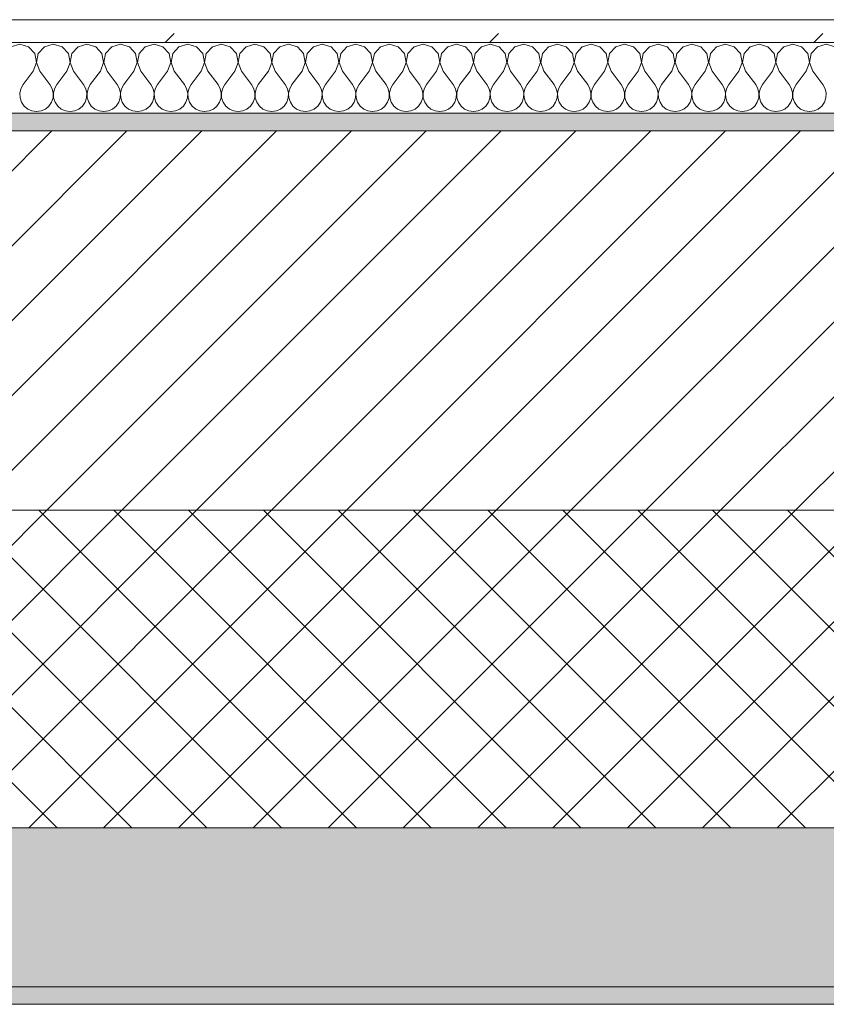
# Model space of a CAD drawing. Header units: millimetres. Extents: x -30280 to 19093, y -19247 to 4746.
# Tile 53 of 166: x -23114 to -22657, y -1699 to -1141. Entities that reach past the tile are written whole.
import ezdxf

# ---------------------------------------------------------------- set-up
doc = ezdxf.new("R2010")
doc.units = ezdxf.units.MM
doc.header["$MEASUREMENT"] = 0
doc.linetypes.add('Wipeout_Contour', pattern=[1000, 0, -1000])
doc.layers.add('12_FAÇ_Façana', color=7, linetype='Continuous')
doc.layers.add('Nuevo_08_E_Envans secs', color=7, linetype='Continuous')
for name, color, linetype, lineweight, true_color in [('12_FAÇ_Façana_Pluma_Nº__102', 7, 'Continuous', 5, 0xcccccc), ('12_FAÇ_Façana_Pluma_Nº__174', 7, 'Continuous', 13, 0xe4ad2c), ('12_FAÇ_Façana_Pluma_Nº__176', 7, 'Continuous', 15, 0x93a0c6), ('Nuevo_08_E_Envans secs_Pluma_Nº__102', 7, 'Continuous', 5, 0xcccccc), ('Nuevo_08_E_Envans secs_Pluma_Nº__177', 7, 'Continuous', 15, 0xf7e046)]:
    doc.layers.add(name, color=color, linetype=linetype, lineweight=lineweight, true_color=true_color)
for name, color, linetype, lineweight in [('12_FAÇ_Façana_Pluma_Nº__2', 8, 'Continuous', 5), ('12_FAÇ_Façana_Pluma_Nº__7', 7, 'Continuous', 5), ('Nuevo_08_E_Envans secs_Pluma_Nº__1', 7, 'Continuous', 5)]:
    doc.layers.add(name, color=color, linetype=linetype, lineweight=lineweight)

# ---------------------------------------------------------------- blocks, each defined once
blk = doc.blocks.new('Muro_14_1', base_point=(-24166.43, -1193.98))
at = {"layer": '12_FAÇ_Façana_Pluma_Nº__102', "linetype": 'Continuous', "lineweight": 0, "true_color": 0xe5e5e5}
for points in [[(-21871.11, -1598.98), (-24166.43, -1598.98), (-24166.43, -1688.98), (-20233.93, -1688.98), (-20233.93, -1598.98), (-21518.13, -1598.98), (-21518.13, -1638.98), (-21871.11, -1638.98)], [(-24166.43, -1698.98), (-20233.93, -1698.98), (-20233.93, -1688.98), (-24166.43, -1688.98)]]:
    blk.add_hatch(color=254, dxfattribs=at).paths.add_polyline_path(points)
at = {"layer": '12_FAÇ_Façana_Pluma_Nº__174', "linetype": 'Continuous', "lineweight": 13, "true_color": 0xe4ad2c}
h = blk.add_hatch(dxfattribs=at)
h.set_pattern_fill('SATE_Aislamiento_0001', color=42, style=0, pattern_type=2)
h.set_pattern_definition([(45, (0, 0), (-21.213203, 21.213203), []), (135, (0, 0), (21.213203, 21.213203), [])])
h.paths.add_polyline_path([(-24166.43, -1598.98), (-21871.11, -1598.98), (-21871.11, -1418.98), (-24166.43, -1418.98)])
at = {"layer": '12_FAÇ_Façana_Pluma_Nº__176', "linetype": 'Continuous', "lineweight": 0, "true_color": 0x495063}
blk.add_hatch(color=251, dxfattribs=at).paths.add_polyline_path([(-24166.43, -1193.98), (-24166.43, -1203.98), (-21871.11, -1203.98), (-21871.11, -1193.97)])
at = {"layer": '12_FAÇ_Façana_Pluma_Nº__2', "linetype": 'Continuous', "lineweight": 5}
h = blk.add_hatch(dxfattribs=at)
h.set_pattern_fill('Ceramic_0001', color=8, style=0, pattern_type=2)
h.set_pattern_definition([(45, (0, 0), (-21.213203, 21.213203), [])])
h.paths.add_polyline_path([(-24166.43, -1418.98), (-21871.11, -1418.98), (-21871.11, -1203.98), (-24166.43, -1203.98)])
at = {"layer": '12_FAÇ_Façana_Pluma_Nº__7', "color": 7, "linetype": 'Continuous', "lineweight": 5}
for p, q in [((-21871.11, -1203.98), (-24166.43, -1203.98)), ((-24166.43, -1418.98), (-21871.11, -1418.98)), ((-24166.43, -1598.98), (-21871.11, -1598.98)), ((-24166.43, -1688.98), (-20233.93, -1688.98))]:
    blk.add_line(p, q, dxfattribs=at)
at = {"layer": '12_FAÇ_Façana_Pluma_Nº__7', "color": 7, "linetype": 'Continuous', "lineweight": 5, "flags": 128}
for points in [[(-21871.11, -1193.98), (-24166.43, -1193.98)], [(-24166.43, -1698.98), (-20233.93, -1698.98)]]:
    blk.add_lwpolyline(points, dxfattribs=at)
blk = doc.blocks.new('*X450')
at = {"layer": 'Nuevo_08_E_Envans secs_Pluma_Nº__102', "color": 254, "linetype": 'Continuous', "lineweight": 5, "true_color": 0xcccccc}
for p, q in [((-23114.29, -1154.93), (-23119.29, -1156.35)), ((-23109.28, -1156.35), (-23114.29, -1154.93)), ((-23095.24, -1154.93), (-23100.25, -1156.35)), ((-23090.23, -1156.35), (-23095.24, -1154.93)), ((-23076.19, -1154.93), (-23081.2, -1156.35)), ((-23071.18, -1156.35), (-23076.19, -1154.93)), ((-23057.14, -1154.93), (-23062.15, -1156.35)), ((-23052.14, -1156.35), (-23057.14, -1154.93)), ((-23038.1, -1154.93), (-23043.1, -1156.35)), ((-23033.09, -1156.35), (-23038.1, -1154.93)), ((-23019.05, -1154.93), (-23024.05, -1156.35)), ((-23014.04, -1156.35), (-23019.05, -1154.93)), ((-23000, -1154.93), (-23005.01, -1156.35)), ((-22994.99, -1156.35), (-23000, -1154.93)), ((-22980.95, -1154.93), (-22985.96, -1156.35)), ((-22975.95, -1156.35), (-22980.95, -1154.93)), ((-22961.9, -1154.93), (-22966.91, -1156.35)), ((-22956.9, -1156.35), (-22961.9, -1154.93)), ((-22942.86, -1154.93), (-22947.86, -1156.35)), ((-22937.85, -1156.35), (-22942.86, -1154.93)), ((-22923.81, -1154.93), (-22928.82, -1156.35)), ((-22918.8, -1156.35), (-22923.81, -1154.93)), ((-22904.76, -1154.93), (-22909.77, -1156.35)), ((-22899.75, -1156.35), (-22904.76, -1154.93)), ((-22885.71, -1154.93), (-22890.72, -1156.35)), ((-22880.71, -1156.35), (-22885.71, -1154.93)), ((-22866.67, -1154.93), (-22871.67, -1156.35)), ((-22861.66, -1156.35), (-22866.67, -1154.93)), ((-22847.62, -1154.93), (-22852.63, -1156.35)), ((-22842.61, -1156.35), (-22847.62, -1154.93)), ((-22828.57, -1154.93), (-22833.58, -1156.35)), ((-22823.56, -1156.35), (-22828.57, -1154.93)), ((-22809.52, -1154.93), (-22814.53, -1156.35)), ((-22804.52, -1156.35), (-22809.52, -1154.93)), ((-22790.48, -1154.93), (-22795.48, -1156.35)), ((-22785.47, -1156.35), (-22790.48, -1154.93)), ((-22771.43, -1154.93), (-22776.44, -1156.35)), ((-22766.42, -1156.35), (-22771.43, -1154.93)), ((-22752.38, -1154.93), (-22757.39, -1156.35)), ((-22747.37, -1156.35), (-22752.38, -1154.93)), ((-22733.33, -1154.93), (-22738.34, -1156.35)), ((-22728.33, -1156.35), (-22733.33, -1154.93)), ((-22714.29, -1154.93), (-22719.29, -1156.35)), ((-22709.28, -1156.35), (-22714.29, -1154.93)), ((-22695.24, -1154.93), (-22700.25, -1156.35)), ((-22690.23, -1156.35), (-22695.24, -1154.93)), ((-22676.19, -1154.93), (-22681.2, -1156.35)), ((-22671.18, -1156.35), (-22676.19, -1154.93)), ((-22657.14, -1154.93), (-22662.15, -1156.35)), ((-22652.14, -1156.35), (-22657.14, -1154.93)), ((-23105.77, -1160.19), (-23109.28, -1156.35)), ((-23104.8, -1165.31), (-23105.77, -1160.19)), ((-23103.76, -1160.19), (-23104.72, -1165.31)), ((-23100.25, -1156.35), (-23103.76, -1160.19)), ((-23086.72, -1160.19), (-23090.23, -1156.35)), ((-23085.75, -1165.31), (-23086.72, -1160.19)), ((-23084.71, -1160.19), (-23085.68, -1165.31)), ((-23081.2, -1156.35), (-23084.71, -1160.19)), ((-23067.67, -1160.19), (-23071.18, -1156.35)), ((-23066.71, -1165.31), (-23067.67, -1160.19)), ((-23065.66, -1160.19), (-23066.63, -1165.31)), ((-23062.15, -1156.35), (-23065.66, -1160.19)), ((-23048.62, -1160.19), (-23052.14, -1156.35)), ((-23047.66, -1165.31), (-23048.62, -1160.19)), ((-23046.61, -1160.19), (-23047.58, -1165.31)), ((-23043.1, -1156.35), (-23046.61, -1160.19)), ((-23029.58, -1160.19), (-23033.09, -1156.35)), ((-23028.61, -1165.31), (-23029.58, -1160.19)), ((-23027.57, -1160.19), (-23028.53, -1165.31)), ((-23024.05, -1156.35), (-23027.57, -1160.19)), ((-23010.53, -1160.19), (-23014.04, -1156.35)), ((-23009.56, -1165.31), (-23010.53, -1160.19)), ((-23008.52, -1160.19), (-23009.49, -1165.31)), ((-23005.01, -1156.35), (-23008.52, -1160.19)), ((-22991.48, -1160.19), (-22994.99, -1156.35)), ((-22990.51, -1165.31), (-22991.48, -1160.19)), ((-22989.47, -1160.19), (-22990.44, -1165.31)), ((-22985.96, -1156.35), (-22989.47, -1160.19)), ((-22972.43, -1160.19), (-22975.95, -1156.35)), ((-22971.47, -1165.31), (-22972.43, -1160.19)), ((-22970.42, -1160.19), (-22971.39, -1165.31)), ((-22966.91, -1156.35), (-22970.42, -1160.19)), ((-22953.39, -1160.19), (-22956.9, -1156.35)), ((-22952.42, -1165.31), (-22953.39, -1160.19)), ((-22951.38, -1160.19), (-22952.34, -1165.31)), ((-22947.86, -1156.35), (-22951.38, -1160.19)), ((-22934.34, -1160.19), (-22937.85, -1156.35)), ((-22933.37, -1165.31), (-22934.34, -1160.19)), ((-22932.33, -1160.19), (-22933.29, -1165.31)), ((-22928.82, -1156.35), (-22932.33, -1160.19)), ((-22915.29, -1160.19), (-22918.8, -1156.35)), ((-22914.32, -1165.31), (-22915.29, -1160.19)), ((-22913.28, -1160.19), (-22914.25, -1165.31)), ((-22909.77, -1156.35), (-22913.28, -1160.19)), ((-22896.24, -1160.19), (-22899.75, -1156.35)), ((-22895.28, -1165.31), (-22896.24, -1160.19)), ((-22894.23, -1160.19), (-22895.2, -1165.31)), ((-22890.72, -1156.35), (-22894.23, -1160.19)), ((-22877.2, -1160.19), (-22880.71, -1156.35)), ((-22876.23, -1165.31), (-22877.2, -1160.19)), ((-22875.19, -1160.19), (-22876.15, -1165.31)), ((-22871.67, -1156.35), (-22875.19, -1160.19)), ((-22858.15, -1160.19), (-22861.66, -1156.35)), ((-22857.18, -1165.31), (-22858.15, -1160.19)), ((-22856.14, -1160.19), (-22857.1, -1165.31)), ((-22852.63, -1156.35), (-22856.14, -1160.19)), ((-22839.1, -1160.19), (-22842.61, -1156.35)), ((-22838.13, -1165.31), (-22839.1, -1160.19)), ((-22837.09, -1160.19), (-22838.06, -1165.31)), ((-22833.58, -1156.35), (-22837.09, -1160.19)), ((-22820.05, -1160.19), (-22823.56, -1156.35)), ((-22819.09, -1165.31), (-22820.05, -1160.19)), ((-22818.04, -1160.19), (-22819.01, -1165.31)), ((-22814.53, -1156.35), (-22818.04, -1160.19)), ((-22801.01, -1160.19), (-22804.52, -1156.35)), ((-22800.04, -1165.31), (-22801.01, -1160.19)), ((-22798.99, -1160.19), (-22799.96, -1165.31)), ((-22795.48, -1156.35), (-22798.99, -1160.19)), ((-22781.96, -1160.19), (-22785.47, -1156.35)), ((-22780.99, -1165.31), (-22781.96, -1160.19)), ((-22779.95, -1160.19), (-22780.91, -1165.31)), ((-22776.44, -1156.35), (-22779.95, -1160.19)), ((-22762.91, -1160.19), (-22766.42, -1156.35)), ((-22761.94, -1165.31), (-22762.91, -1160.19)), ((-22760.9, -1160.19), (-22761.87, -1165.31)), ((-22757.39, -1156.35), (-22760.9, -1160.19)), ((-22743.86, -1160.19), (-22747.37, -1156.35)), ((-22742.9, -1165.31), (-22743.86, -1160.19)), ((-22741.85, -1160.19), (-22742.82, -1165.31)), ((-22738.34, -1156.35), (-22741.85, -1160.19)), ((-22724.81, -1160.19), (-22728.33, -1156.35)), ((-22723.85, -1165.31), (-22724.81, -1160.19)), ((-22722.8, -1160.19), (-22723.77, -1165.31)), ((-22719.29, -1156.35), (-22722.8, -1160.19)), ((-22705.77, -1160.19), (-22709.28, -1156.35)), ((-22704.8, -1165.31), (-22705.77, -1160.19)), ((-22703.76, -1160.19), (-22704.72, -1165.31)), ((-22700.25, -1156.35), (-22703.76, -1160.19)), ((-22686.72, -1160.19), (-22690.23, -1156.35)), ((-22685.75, -1165.31), (-22686.72, -1160.19)), ((-22684.71, -1160.19), (-22685.68, -1165.31)), ((-22681.2, -1156.35), (-22684.71, -1160.19)), ((-22667.67, -1160.19), (-22671.18, -1156.35)), ((-22666.71, -1165.31), (-22667.67, -1160.19)), ((-22665.66, -1160.19), (-22666.63, -1165.31)), ((-22662.15, -1156.35), (-22665.66, -1160.19)), ((-23106.67, -1170.17), (-23104.8, -1165.31)), ((-23104.72, -1165.31), (-23102.86, -1170.17)), ((-23087.62, -1170.17), (-23085.75, -1165.31)), ((-23085.68, -1165.31), (-23083.81, -1170.17)), ((-23068.57, -1170.17), (-23066.71, -1165.31)), ((-23066.63, -1165.31), (-23064.76, -1170.17)), ((-23049.52, -1170.17), (-23047.66, -1165.31)), ((-23047.58, -1165.31), (-23045.71, -1170.17)), ((-23030.48, -1170.17), (-23028.61, -1165.31)), ((-23028.53, -1165.31), (-23026.67, -1170.17)), ((-23011.43, -1170.17), (-23009.56, -1165.31)), ((-23009.49, -1165.31), (-23007.62, -1170.17)), ((-22992.38, -1170.17), (-22990.51, -1165.31)), ((-22990.44, -1165.31), (-22988.57, -1170.17)), ((-22973.33, -1170.17), (-22971.47, -1165.31)), ((-22971.39, -1165.31), (-22969.52, -1170.17)), ((-22954.29, -1170.17), (-22952.42, -1165.31)), ((-22952.34, -1165.31), (-22950.48, -1170.17)), ((-22935.24, -1170.17), (-22933.37, -1165.31)), ((-22933.29, -1165.31), (-22931.43, -1170.17)), ((-22916.19, -1170.17), (-22914.32, -1165.31)), ((-22914.25, -1165.31), (-22912.38, -1170.17)), ((-22897.14, -1170.17), (-22895.28, -1165.31)), ((-22895.2, -1165.31), (-22893.33, -1170.17)), ((-22878.1, -1170.17), (-22876.23, -1165.31)), ((-22876.15, -1165.31), (-22874.29, -1170.17)), ((-22859.05, -1170.17), (-22857.18, -1165.31)), ((-22857.1, -1165.31), (-22855.24, -1170.17)), ((-22840, -1170.17), (-22838.13, -1165.31)), ((-22838.06, -1165.31), (-22836.19, -1170.17)), ((-22820.95, -1170.17), (-22819.09, -1165.31)), ((-22819.01, -1165.31), (-22817.14, -1170.17)), ((-22801.9, -1170.17), (-22800.04, -1165.31)), ((-22799.96, -1165.31), (-22798.1, -1170.17)), ((-22782.86, -1170.17), (-22780.99, -1165.31)), ((-22780.91, -1165.31), (-22779.05, -1170.17)), ((-22763.81, -1170.17), (-22761.94, -1165.31)), ((-22761.87, -1165.31), (-22760, -1170.17)), ((-22744.76, -1170.17), (-22742.9, -1165.31)), ((-22742.82, -1165.31), (-22740.95, -1170.17)), ((-22725.71, -1170.17), (-22723.85, -1165.31)), ((-22723.77, -1165.31), (-22721.9, -1170.17)), ((-22706.67, -1170.17), (-22704.8, -1165.31)), ((-22704.72, -1165.31), (-22702.86, -1170.17)), ((-22687.62, -1170.17), (-22685.75, -1165.31)), ((-22685.68, -1165.31), (-22683.81, -1170.17)), ((-22668.57, -1170.17), (-22666.71, -1165.31)), ((-22666.63, -1165.31), (-22664.76, -1170.17)), ((-23106.67, -1170.17), (-23112.38, -1177.79)), ((-23102.86, -1170.17), (-23097.14, -1177.79)), ((-23087.62, -1170.17), (-23093.33, -1177.79)), ((-23083.81, -1170.17), (-23078.1, -1177.79)), ((-23068.57, -1170.17), (-23074.29, -1177.79)), ((-23064.76, -1170.17), (-23059.05, -1177.79)), ((-23049.52, -1170.17), (-23055.24, -1177.79)), ((-23045.71, -1170.17), (-23040, -1177.79)), ((-23030.48, -1170.17), (-23036.19, -1177.79)), ((-23026.67, -1170.17), (-23020.95, -1177.79)), ((-23011.43, -1170.17), (-23017.14, -1177.79)), ((-23007.62, -1170.17), (-23001.9, -1177.79)), ((-22992.38, -1170.17), (-22998.1, -1177.79)), ((-22988.57, -1170.17), (-22982.86, -1177.79)), ((-22973.33, -1170.17), (-22979.05, -1177.79)), ((-22969.52, -1170.17), (-22963.81, -1177.79)), ((-22954.29, -1170.17), (-22960, -1177.79)), ((-22950.48, -1170.17), (-22944.76, -1177.79)), ((-22935.24, -1170.17), (-22940.95, -1177.79)), ((-22931.43, -1170.17), (-22925.71, -1177.79)), ((-22916.19, -1170.17), (-22921.9, -1177.79)), ((-22912.38, -1170.17), (-22906.67, -1177.79)), ((-22897.14, -1170.17), (-22902.86, -1177.79)), ((-22893.33, -1170.17), (-22887.62, -1177.79)), ((-22878.1, -1170.17), (-22883.81, -1177.79)), ((-22874.29, -1170.17), (-22868.57, -1177.79)), ((-22859.05, -1170.17), (-22864.76, -1177.79)), ((-22855.24, -1170.17), (-22849.52, -1177.79)), ((-22840, -1170.17), (-22845.71, -1177.79)), ((-22836.19, -1170.17), (-22830.48, -1177.79)), ((-22820.95, -1170.17), (-22826.67, -1177.79)), ((-22817.14, -1170.17), (-22811.43, -1177.79)), ((-22801.9, -1170.17), (-22807.62, -1177.79)), ((-22798.1, -1170.17), (-22792.38, -1177.79)), ((-22782.86, -1170.17), (-22788.57, -1177.79)), ((-22779.05, -1170.17), (-22773.33, -1177.79)), ((-22763.81, -1170.17), (-22769.52, -1177.79)), ((-22760, -1170.17), (-22754.29, -1177.79)), ((-22744.76, -1170.17), (-22750.48, -1177.79)), ((-22740.95, -1170.17), (-22735.24, -1177.79)), ((-22725.71, -1170.17), (-22731.43, -1177.79)), ((-22721.9, -1170.17), (-22716.19, -1177.79)), ((-22706.67, -1170.17), (-22712.38, -1177.79)), ((-22702.86, -1170.17), (-22697.14, -1177.79)), ((-22687.62, -1170.17), (-22693.33, -1177.79)), ((-22683.81, -1170.17), (-22678.1, -1177.79)), ((-22668.57, -1170.17), (-22674.29, -1177.79)), ((-22664.76, -1170.17), (-22659.05, -1177.79)), ((-23113.65, -1180.08), (-23114.25, -1182.64)), ((-23114.25, -1182.64), (-23114.12, -1185.27)), ((-23112.38, -1177.79), (-23113.65, -1180.08)), ((-23095.87, -1180.08), (-23097.14, -1177.79)), ((-23095.28, -1182.64), (-23095.87, -1180.08)), ((-23095.4, -1185.27), (-23095.28, -1182.64)), ((-23094.6, -1180.08), (-23095.2, -1182.64)), ((-23095.2, -1182.64), (-23095.07, -1185.27)), ((-23093.33, -1177.79), (-23094.6, -1180.08)), ((-23076.82, -1180.08), (-23078.1, -1177.79)), ((-23076.23, -1182.64), (-23076.82, -1180.08)), ((-23076.36, -1185.27), (-23076.23, -1182.64)), ((-23075.56, -1180.08), (-23076.15, -1182.64)), ((-23076.15, -1182.64), (-23076.02, -1185.27)), ((-23074.29, -1177.79), (-23075.56, -1180.08)), ((-23057.78, -1180.08), (-23059.05, -1177.79)), ((-23057.18, -1182.64), (-23057.78, -1180.08)), ((-23057.31, -1185.27), (-23057.18, -1182.64)), ((-23056.51, -1180.08), (-23057.1, -1182.64)), ((-23057.1, -1182.64), (-23056.98, -1185.27)), ((-23055.24, -1177.79), (-23056.51, -1180.08)), ((-23038.73, -1180.08), (-23040, -1177.79)), ((-23038.13, -1182.64), (-23038.73, -1180.08)), ((-23038.26, -1185.27), (-23038.13, -1182.64)), ((-23037.46, -1180.08), (-23038.06, -1182.64)), ((-23038.06, -1182.64), (-23037.93, -1185.27)), ((-23036.19, -1177.79), (-23037.46, -1180.08)), ((-23019.68, -1180.08), (-23020.95, -1177.79)), ((-23019.09, -1182.64), (-23019.68, -1180.08)), ((-23019.21, -1185.27), (-23019.09, -1182.64)), ((-23018.41, -1180.08), (-23019.01, -1182.64)), ((-23019.01, -1182.64), (-23018.88, -1185.27)), ((-23017.14, -1177.79), (-23018.41, -1180.08)), ((-23000.63, -1180.08), (-23001.9, -1177.79)), ((-23000.04, -1182.64), (-23000.63, -1180.08)), ((-23000.17, -1185.27), (-23000.04, -1182.64)), ((-22999.37, -1180.08), (-22999.96, -1182.64)), ((-22999.96, -1182.64), (-22999.83, -1185.27)), ((-22998.1, -1177.79), (-22999.37, -1180.08)), ((-22981.59, -1180.08), (-22982.86, -1177.79)), ((-22980.99, -1182.64), (-22981.59, -1180.08)), ((-22981.12, -1185.27), (-22980.99, -1182.64)), ((-22980.32, -1180.08), (-22980.91, -1182.64)), ((-22980.91, -1182.64), (-22980.79, -1185.27)), ((-22979.05, -1177.79), (-22980.32, -1180.08)), ((-22962.54, -1180.08), (-22963.81, -1177.79)), ((-22961.94, -1182.64), (-22962.54, -1180.08)), ((-22962.07, -1185.27), (-22961.94, -1182.64)), ((-22961.27, -1180.08), (-22961.87, -1182.64)), ((-22961.87, -1182.64), (-22961.74, -1185.27)), ((-22960, -1177.79), (-22961.27, -1180.08)), ((-22943.49, -1180.08), (-22944.76, -1177.79)), ((-22942.9, -1182.64), (-22943.49, -1180.08)), ((-22943.02, -1185.27), (-22942.9, -1182.64)), ((-22942.22, -1180.08), (-22942.82, -1182.64)), ((-22942.82, -1182.64), (-22942.69, -1185.27)), ((-22940.95, -1177.79), (-22942.22, -1180.08)), ((-22924.44, -1180.08), (-22925.71, -1177.79)), ((-22923.85, -1182.64), (-22924.44, -1180.08)), ((-22923.98, -1185.27), (-22923.85, -1182.64)), ((-22923.18, -1180.08), (-22923.77, -1182.64)), ((-22923.77, -1182.64), (-22923.64, -1185.27)), ((-22921.9, -1177.79), (-22923.18, -1180.08)), ((-22905.4, -1180.08), (-22906.67, -1177.79)), ((-22904.8, -1182.64), (-22905.4, -1180.08)), ((-22904.93, -1185.27), (-22904.8, -1182.64)), ((-22904.13, -1180.08), (-22904.72, -1182.64)), ((-22904.72, -1182.64), (-22904.6, -1185.27)), ((-22902.86, -1177.79), (-22904.13, -1180.08)), ((-22886.35, -1180.08), (-22887.62, -1177.79)), ((-22885.75, -1182.64), (-22886.35, -1180.08)), ((-22885.88, -1185.27), (-22885.75, -1182.64)), ((-22885.08, -1180.08), (-22885.68, -1182.64)), ((-22885.68, -1182.64), (-22885.55, -1185.27)), ((-22883.81, -1177.79), (-22885.08, -1180.08)), ((-22867.3, -1180.08), (-22868.57, -1177.79)), ((-22866.71, -1182.64), (-22867.3, -1180.08)), ((-22866.83, -1185.27), (-22866.71, -1182.64)), ((-22866.03, -1180.08), (-22866.63, -1182.64)), ((-22866.63, -1182.64), (-22866.5, -1185.27)), ((-22864.76, -1177.79), (-22866.03, -1180.08)), ((-22848.25, -1180.08), (-22849.52, -1177.79)), ((-22847.66, -1182.64), (-22848.25, -1180.08)), ((-22847.78, -1185.27), (-22847.66, -1182.64)), ((-22846.99, -1180.08), (-22847.58, -1182.64)), ((-22847.58, -1182.64), (-22847.45, -1185.27)), ((-22845.71, -1177.79), (-22846.99, -1180.08)), ((-22829.2, -1180.08), (-22830.48, -1177.79)), ((-22828.61, -1182.64), (-22829.2, -1180.08)), ((-22828.74, -1185.27), (-22828.61, -1182.64)), ((-22827.94, -1180.08), (-22828.53, -1182.64)), ((-22828.53, -1182.64), (-22828.41, -1185.27)), ((-22826.67, -1177.79), (-22827.94, -1180.08)), ((-22810.16, -1180.08), (-22811.43, -1177.79)), ((-22809.56, -1182.64), (-22810.16, -1180.08)), ((-22809.69, -1185.27), (-22809.56, -1182.64)), ((-22808.89, -1180.08), (-22809.49, -1182.64)), ((-22809.49, -1182.64), (-22809.36, -1185.27)), ((-22807.62, -1177.79), (-22808.89, -1180.08)), ((-22791.11, -1180.08), (-22792.38, -1177.79)), ((-22790.51, -1182.64), (-22791.11, -1180.08)), ((-22790.64, -1185.27), (-22790.51, -1182.64)), ((-22789.84, -1180.08), (-22790.44, -1182.64)), ((-22790.44, -1182.64), (-22790.31, -1185.27)), ((-22788.57, -1177.79), (-22789.84, -1180.08)), ((-22772.06, -1180.08), (-22773.33, -1177.79)), ((-22771.47, -1182.64), (-22772.06, -1180.08)), ((-22771.59, -1185.27), (-22771.47, -1182.64)), ((-22770.8, -1180.08), (-22771.39, -1182.64)), ((-22771.39, -1182.64), (-22771.26, -1185.27)), ((-22769.52, -1177.79), (-22770.8, -1180.08)), ((-22753.01, -1180.08), (-22754.29, -1177.79)), ((-22752.42, -1182.64), (-22753.01, -1180.08)), ((-22752.55, -1185.27), (-22752.42, -1182.64)), ((-22751.75, -1180.08), (-22752.34, -1182.64)), ((-22752.34, -1182.64), (-22752.22, -1185.27)), ((-22750.48, -1177.79), (-22751.75, -1180.08)), ((-22733.97, -1180.08), (-22735.24, -1177.79)), ((-22733.37, -1182.64), (-22733.97, -1180.08)), ((-22733.5, -1185.27), (-22733.37, -1182.64)), ((-22732.7, -1180.08), (-22733.29, -1182.64)), ((-22733.29, -1182.64), (-22733.17, -1185.27)), ((-22731.43, -1177.79), (-22732.7, -1180.08)), ((-22714.92, -1180.08), (-22716.19, -1177.79)), ((-22714.32, -1182.64), (-22714.92, -1180.08)), ((-22714.45, -1185.27), (-22714.32, -1182.64)), ((-22713.65, -1180.08), (-22714.25, -1182.64)), ((-22714.25, -1182.64), (-22714.12, -1185.27)), ((-22712.38, -1177.79), (-22713.65, -1180.08)), ((-22695.87, -1180.08), (-22697.14, -1177.79)), ((-22695.28, -1182.64), (-22695.87, -1180.08)), ((-22695.4, -1185.27), (-22695.28, -1182.64)), ((-22694.6, -1180.08), (-22695.2, -1182.64)), ((-22695.2, -1182.64), (-22695.07, -1185.27)), ((-22693.33, -1177.79), (-22694.6, -1180.08)), ((-22676.82, -1180.08), (-22678.1, -1177.79)), ((-22676.23, -1182.64), (-22676.82, -1180.08)), ((-22676.36, -1185.27), (-22676.23, -1182.64)), ((-22675.56, -1180.08), (-22676.15, -1182.64)), ((-22676.15, -1182.64), (-22676.02, -1185.27)), ((-22674.29, -1177.79), (-22675.56, -1180.08)), ((-22657.78, -1180.08), (-22659.05, -1177.79)), ((-22657.18, -1182.64), (-22657.78, -1180.08)), ((-22657.31, -1185.27), (-22657.18, -1182.64)), ((-23114.12, -1185.27), (-23113.28, -1187.76)), ((-23113.28, -1187.76), (-23111.79, -1189.92)), ((-23097.73, -1189.92), (-23096.24, -1187.76)), ((-23096.24, -1187.76), (-23095.4, -1185.27)), ((-23095.07, -1185.27), (-23094.23, -1187.76)), ((-23094.23, -1187.76), (-23092.74, -1189.92)), ((-23078.68, -1189.92), (-23077.2, -1187.76)), ((-23077.2, -1187.76), (-23076.36, -1185.27)), ((-23076.02, -1185.27), (-23075.19, -1187.76)), ((-23075.19, -1187.76), (-23073.7, -1189.92)), ((-23059.64, -1189.92), (-23058.15, -1187.76)), ((-23058.15, -1187.76), (-23057.31, -1185.27)), ((-23056.98, -1185.27), (-23056.14, -1187.76)), ((-23056.14, -1187.76), (-23054.65, -1189.92)), ((-23040.59, -1189.92), (-23039.1, -1187.76)), ((-23039.1, -1187.76), (-23038.26, -1185.27)), ((-23037.93, -1185.27), (-23037.09, -1187.76)), ((-23037.09, -1187.76), (-23035.6, -1189.92)), ((-23021.54, -1189.92), (-23020.05, -1187.76)), ((-23020.05, -1187.76), (-23019.21, -1185.27)), ((-23018.88, -1185.27), (-23018.04, -1187.76)), ((-23018.04, -1187.76), (-23016.55, -1189.92)), ((-23002.49, -1189.92), (-23001.01, -1187.76)), ((-23001.01, -1187.76), (-23000.17, -1185.27)), ((-22999.83, -1185.27), (-22998.99, -1187.76)), ((-22998.99, -1187.76), (-22997.51, -1189.92)), ((-22983.45, -1189.92), (-22981.96, -1187.76)), ((-22981.96, -1187.76), (-22981.12, -1185.27)), ((-22980.79, -1185.27), (-22979.95, -1187.76)), ((-22979.95, -1187.76), (-22978.46, -1189.92)), ((-22964.4, -1189.92), (-22962.91, -1187.76)), ((-22962.91, -1187.76), (-22962.07, -1185.27)), ((-22961.74, -1185.27), (-22960.9, -1187.76)), ((-22960.9, -1187.76), (-22959.41, -1189.92)), ((-22945.35, -1189.92), (-22943.86, -1187.76)), ((-22943.86, -1187.76), (-22943.02, -1185.27)), ((-22942.69, -1185.27), (-22941.85, -1187.76)), ((-22941.85, -1187.76), (-22940.36, -1189.92)), ((-22926.3, -1189.92), (-22924.81, -1187.76)), ((-22924.81, -1187.76), (-22923.98, -1185.27)), ((-22923.64, -1185.27), (-22922.8, -1187.76)), ((-22922.8, -1187.76), (-22921.32, -1189.92)), ((-22907.26, -1189.92), (-22905.77, -1187.76)), ((-22905.77, -1187.76), (-22904.93, -1185.27)), ((-22904.6, -1185.27), (-22903.76, -1187.76)), ((-22903.76, -1187.76), (-22902.27, -1189.92)), ((-22888.21, -1189.92), (-22886.72, -1187.76)), ((-22886.72, -1187.76), (-22885.88, -1185.27)), ((-22885.55, -1185.27), (-22884.71, -1187.76)), ((-22884.71, -1187.76), (-22883.22, -1189.92)), ((-22869.16, -1189.92), (-22867.67, -1187.76)), ((-22867.67, -1187.76), (-22866.83, -1185.27)), ((-22866.5, -1185.27), (-22865.66, -1187.76)), ((-22865.66, -1187.76), (-22864.17, -1189.92)), ((-22850.11, -1189.92), (-22848.62, -1187.76)), ((-22848.62, -1187.76), (-22847.78, -1185.27)), ((-22847.45, -1185.27), (-22846.61, -1187.76)), ((-22846.61, -1187.76), (-22845.13, -1189.92)), ((-22831.06, -1189.92), (-22829.58, -1187.76)), ((-22829.58, -1187.76), (-22828.74, -1185.27)), ((-22828.41, -1185.27), (-22827.57, -1187.76)), ((-22827.57, -1187.76), (-22826.08, -1189.92)), ((-22812.02, -1189.92), (-22810.53, -1187.76)), ((-22810.53, -1187.76), (-22809.69, -1185.27)), ((-22809.36, -1185.27), (-22808.52, -1187.76)), ((-22808.52, -1187.76), (-22807.03, -1189.92)), ((-22792.97, -1189.92), (-22791.48, -1187.76)), ((-22791.48, -1187.76), (-22790.64, -1185.27)), ((-22790.31, -1185.27), (-22789.47, -1187.76)), ((-22789.47, -1187.76), (-22787.98, -1189.92)), ((-22773.92, -1189.92), (-22772.43, -1187.76)), ((-22772.43, -1187.76), (-22771.59, -1185.27)), ((-22771.26, -1185.27), (-22770.42, -1187.76)), ((-22770.42, -1187.76), (-22768.94, -1189.92)), ((-22754.87, -1189.92), (-22753.39, -1187.76)), ((-22753.39, -1187.76), (-22752.55, -1185.27)), ((-22752.22, -1185.27), (-22751.38, -1187.76)), ((-22751.38, -1187.76), (-22749.89, -1189.92)), ((-22735.83, -1189.92), (-22734.34, -1187.76)), ((-22734.34, -1187.76), (-22733.5, -1185.27)), ((-22733.17, -1185.27), (-22732.33, -1187.76)), ((-22732.33, -1187.76), (-22730.84, -1189.92)), ((-22716.78, -1189.92), (-22715.29, -1187.76)), ((-22715.29, -1187.76), (-22714.45, -1185.27)), ((-22714.12, -1185.27), (-22713.28, -1187.76)), ((-22713.28, -1187.76), (-22711.79, -1189.92)), ((-22697.73, -1189.92), (-22696.24, -1187.76)), ((-22696.24, -1187.76), (-22695.4, -1185.27)), ((-22695.07, -1185.27), (-22694.23, -1187.76)), ((-22694.23, -1187.76), (-22692.74, -1189.92)), ((-22678.68, -1189.92), (-22677.2, -1187.76)), ((-22677.2, -1187.76), (-22676.36, -1185.27)), ((-22676.02, -1185.27), (-22675.19, -1187.76)), ((-22675.19, -1187.76), (-22673.7, -1189.92)), ((-22659.64, -1189.92), (-22658.15, -1187.76)), ((-22658.15, -1187.76), (-22657.31, -1185.27)), ((-23111.79, -1189.92), (-23109.77, -1191.6)), ((-23109.77, -1191.6), (-23107.36, -1192.66)), ((-23107.36, -1192.66), (-23104.76, -1193.02)), ((-23104.76, -1193.02), (-23102.16, -1192.66)), ((-23102.16, -1192.66), (-23099.75, -1191.6)), ((-23099.75, -1191.6), (-23097.73, -1189.92)), ((-23092.74, -1189.92), (-23090.72, -1191.6)), ((-23090.72, -1191.6), (-23088.32, -1192.66)), ((-23088.32, -1192.66), (-23085.71, -1193.02)), ((-23085.71, -1193.02), (-23083.11, -1192.66)), ((-23083.11, -1192.66), (-23080.71, -1191.6)), ((-23080.71, -1191.6), (-23078.68, -1189.92)), ((-23073.7, -1189.92), (-23071.67, -1191.6)), ((-23071.67, -1191.6), (-23069.27, -1192.66)), ((-23069.27, -1192.66), (-23066.67, -1193.02)), ((-23066.67, -1193.02), (-23064.06, -1192.66)), ((-23064.06, -1192.66), (-23061.66, -1191.6)), ((-23061.66, -1191.6), (-23059.64, -1189.92)), ((-23054.65, -1189.92), (-23052.63, -1191.6)), ((-23052.63, -1191.6), (-23050.22, -1192.66)), ((-23050.22, -1192.66), (-23047.62, -1193.02)), ((-23047.62, -1193.02), (-23045.02, -1192.66)), ((-23045.02, -1192.66), (-23042.61, -1191.6)), ((-23042.61, -1191.6), (-23040.59, -1189.92)), ((-23035.6, -1189.92), (-23033.58, -1191.6)), ((-23033.58, -1191.6), (-23031.17, -1192.66)), ((-23031.17, -1192.66), (-23028.57, -1193.02)), ((-23028.57, -1193.02), (-23025.97, -1192.66)), ((-23025.97, -1192.66), (-23023.56, -1191.6)), ((-23023.56, -1191.6), (-23021.54, -1189.92)), ((-23016.55, -1189.92), (-23014.53, -1191.6)), ((-23014.53, -1191.6), (-23012.13, -1192.66)), ((-23012.13, -1192.66), (-23009.52, -1193.02)), ((-23009.52, -1193.02), (-23006.92, -1192.66)), ((-23006.92, -1192.66), (-23004.52, -1191.6)), ((-23004.52, -1191.6), (-23002.49, -1189.92)), ((-22997.51, -1189.92), (-22995.48, -1191.6)), ((-22995.48, -1191.6), (-22993.08, -1192.66)), ((-22993.08, -1192.66), (-22990.48, -1193.02)), ((-22990.48, -1193.02), (-22987.87, -1192.66)), ((-22987.87, -1192.66), (-22985.47, -1191.6)), ((-22985.47, -1191.6), (-22983.45, -1189.92)), ((-22978.46, -1189.92), (-22976.44, -1191.6)), ((-22976.44, -1191.6), (-22974.03, -1192.66)), ((-22974.03, -1192.66), (-22971.43, -1193.02)), ((-22971.43, -1193.02), (-22968.83, -1192.66)), ((-22968.83, -1192.66), (-22966.42, -1191.6)), ((-22966.42, -1191.6), (-22964.4, -1189.92)), ((-22959.41, -1189.92), (-22957.39, -1191.6)), ((-22957.39, -1191.6), (-22954.98, -1192.66)), ((-22954.98, -1192.66), (-22952.38, -1193.02)), ((-22952.38, -1193.02), (-22949.78, -1192.66)), ((-22949.78, -1192.66), (-22947.37, -1191.6)), ((-22947.37, -1191.6), (-22945.35, -1189.92)), ((-22940.36, -1189.92), (-22938.34, -1191.6)), ((-22938.34, -1191.6), (-22935.94, -1192.66)), ((-22935.94, -1192.66), (-22933.33, -1193.02)), ((-22933.33, -1193.02), (-22930.73, -1192.66)), ((-22930.73, -1192.66), (-22928.33, -1191.6)), ((-22928.33, -1191.6), (-22926.3, -1189.92)), ((-22921.32, -1189.92), (-22919.29, -1191.6)), ((-22919.29, -1191.6), (-22916.89, -1192.66)), ((-22916.89, -1192.66), (-22914.29, -1193.02)), ((-22914.29, -1193.02), (-22911.68, -1192.66)), ((-22911.68, -1192.66), (-22909.28, -1191.6)), ((-22909.28, -1191.6), (-22907.26, -1189.92)), ((-22902.27, -1189.92), (-22900.25, -1191.6)), ((-22900.25, -1191.6), (-22897.84, -1192.66)), ((-22897.84, -1192.66), (-22895.24, -1193.02)), ((-22895.24, -1193.02), (-22892.64, -1192.66)), ((-22892.64, -1192.66), (-22890.23, -1191.6)), ((-22890.23, -1191.6), (-22888.21, -1189.92)), ((-22883.22, -1189.92), (-22881.2, -1191.6)), ((-22881.2, -1191.6), (-22878.79, -1192.66)), ((-22878.79, -1192.66), (-22876.19, -1193.02)), ((-22876.19, -1193.02), (-22873.59, -1192.66)), ((-22873.59, -1192.66), (-22871.18, -1191.6)), ((-22871.18, -1191.6), (-22869.16, -1189.92)), ((-22864.17, -1189.92), (-22862.15, -1191.6)), ((-22862.15, -1191.6), (-22859.75, -1192.66)), ((-22859.75, -1192.66), (-22857.14, -1193.02)), ((-22857.14, -1193.02), (-22854.54, -1192.66)), ((-22854.54, -1192.66), (-22852.14, -1191.6)), ((-22852.14, -1191.6), (-22850.11, -1189.92)), ((-22845.13, -1189.92), (-22843.1, -1191.6)), ((-22843.1, -1191.6), (-22840.7, -1192.66)), ((-22840.7, -1192.66), (-22838.1, -1193.02)), ((-22838.1, -1193.02), (-22835.49, -1192.66)), ((-22835.49, -1192.66), (-22833.09, -1191.6)), ((-22833.09, -1191.6), (-22831.06, -1189.92)), ((-22826.08, -1189.92), (-22824.05, -1191.6)), ((-22824.05, -1191.6), (-22821.65, -1192.66)), ((-22821.65, -1192.66), (-22819.05, -1193.02)), ((-22819.05, -1193.02), (-22816.45, -1192.66)), ((-22816.45, -1192.66), (-22814.04, -1191.6)), ((-22814.04, -1191.6), (-22812.02, -1189.92)), ((-22807.03, -1189.92), (-22805.01, -1191.6)), ((-22805.01, -1191.6), (-22802.6, -1192.66)), ((-22802.6, -1192.66), (-22800, -1193.02)), ((-22800, -1193.02), (-22797.4, -1192.66)), ((-22797.4, -1192.66), (-22794.99, -1191.6)), ((-22794.99, -1191.6), (-22792.97, -1189.92)), ((-22787.98, -1189.92), (-22785.96, -1191.6)), ((-22785.96, -1191.6), (-22783.55, -1192.66)), ((-22783.55, -1192.66), (-22780.95, -1193.02)), ((-22780.95, -1193.02), (-22778.35, -1192.66)), ((-22778.35, -1192.66), (-22775.95, -1191.6)), ((-22775.95, -1191.6), (-22773.92, -1189.92)), ((-22768.94, -1189.92), (-22766.91, -1191.6)), ((-22766.91, -1191.6), (-22764.51, -1192.66)), ((-22764.51, -1192.66), (-22761.9, -1193.02)), ((-22761.9, -1193.02), (-22759.3, -1192.66)), ((-22759.3, -1192.66), (-22756.9, -1191.6)), ((-22756.9, -1191.6), (-22754.87, -1189.92)), ((-22749.89, -1189.92), (-22747.86, -1191.6)), ((-22747.86, -1191.6), (-22745.46, -1192.66)), ((-22745.46, -1192.66), (-22742.86, -1193.02)), ((-22742.86, -1193.02), (-22740.25, -1192.66)), ((-22740.25, -1192.66), (-22737.85, -1191.6)), ((-22737.85, -1191.6), (-22735.83, -1189.92)), ((-22730.84, -1189.92), (-22728.82, -1191.6)), ((-22728.82, -1191.6), (-22726.41, -1192.66)), ((-22726.41, -1192.66), (-22723.81, -1193.02)), ((-22723.81, -1193.02), (-22721.21, -1192.66)), ((-22721.21, -1192.66), (-22718.8, -1191.6)), ((-22718.8, -1191.6), (-22716.78, -1189.92)), ((-22711.79, -1189.92), (-22709.77, -1191.6)), ((-22709.77, -1191.6), (-22707.36, -1192.66)), ((-22707.36, -1192.66), (-22704.76, -1193.02)), ((-22704.76, -1193.02), (-22702.16, -1192.66)), ((-22702.16, -1192.66), (-22699.75, -1191.6)), ((-22699.75, -1191.6), (-22697.73, -1189.92)), ((-22692.74, -1189.92), (-22690.72, -1191.6)), ((-22690.72, -1191.6), (-22688.32, -1192.66)), ((-22688.32, -1192.66), (-22685.71, -1193.02)), ((-22685.71, -1193.02), (-22683.11, -1192.66)), ((-22683.11, -1192.66), (-22680.71, -1191.6)), ((-22680.71, -1191.6), (-22678.68, -1189.92)), ((-22673.7, -1189.92), (-22671.67, -1191.6)), ((-22671.67, -1191.6), (-22669.27, -1192.66)), ((-22669.27, -1192.66), (-22666.67, -1193.02)), ((-22666.67, -1193.02), (-22664.06, -1192.66)), ((-22664.06, -1192.66), (-22661.66, -1191.6)), ((-22661.66, -1191.6), (-22659.64, -1189.92))]:
    blk.add_line(p, q, dxfattribs=at)
blk = doc.blocks.new('Muro_115_1', base_point=(-24166.43, -1128.98))
at = {"layer": 'Nuevo_08_E_Envans secs_Pluma_Nº__1', "color": 7, "linetype": 'Continuous', "lineweight": 5, "flags": 128}
blk.add_lwpolyline([(-24166.43, -1193.98), (-21871.11, -1193.98)], dxfattribs=at)
at = {"color": 254, "linetype": 'Wipeout_Contour', "lineweight": 0, "ltscale": 88920.19573}
blk.add_wipeout([(-20233.93, -1140.98), (-24166.43, -1140.98), (-24166.43, -1153.98), (-20233.93, -1153.98)], dxfattribs=at).dxf.layer = 'Nuevo_08_E_Envans secs'
at = {"layer": 'Nuevo_08_E_Envans secs_Pluma_Nº__177', "linetype": 'Continuous', "lineweight": 15, "true_color": 0xf7e046}
h = blk.add_hatch(dxfattribs=at)
h.set_pattern_fill('Panellat_HPL_0001', color=53, style=0, pattern_type=2)
h.set_pattern_definition([(45, (0, 0), (-183.8478, 183.8478), [195, -65]), (45, (7e-14, 183.85), (-183.8478, 183.8478), [195, -65])])
h.paths.add_polyline_path([(-20233.93, -1140.98), (-24166.43, -1140.98), (-24166.43, -1153.98), (-20233.93, -1153.98)])
at = {"layer": 'Nuevo_08_E_Envans secs_Pluma_Nº__1', "color": 7, "linetype": 'Continuous', "lineweight": 5}
for p, q in [((-20233.93, -1140.98), (-24166.43, -1140.98)), ((-20233.93, -1153.98), (-24166.43, -1153.98))]:
    blk.add_line(p, q, dxfattribs=at)
at = {"layer": 'Nuevo_08_E_Envans secs', "color": 7, "lineweight": 20}
blk.add_blockref('*X450', (0, 0), dxfattribs=at)

msp = doc.modelspace()

# ---------------------------------------------------------------- block references
at = {"layer": '12_FAÇ_Façana', "color": 7, "lineweight": 20}
msp.add_blockref('Muro_14_1', (-24166.43, -1193.98), dxfattribs=at)

# ---------------------------------------------------------------- next in the draw order: block references
at = {"layer": 'Nuevo_08_E_Envans secs', "color": 7, "lineweight": 20}
msp.add_blockref('Muro_115_1', (-24166.43, -1128.98), dxfattribs=at)

doc.saveas('drawing.dxf')
